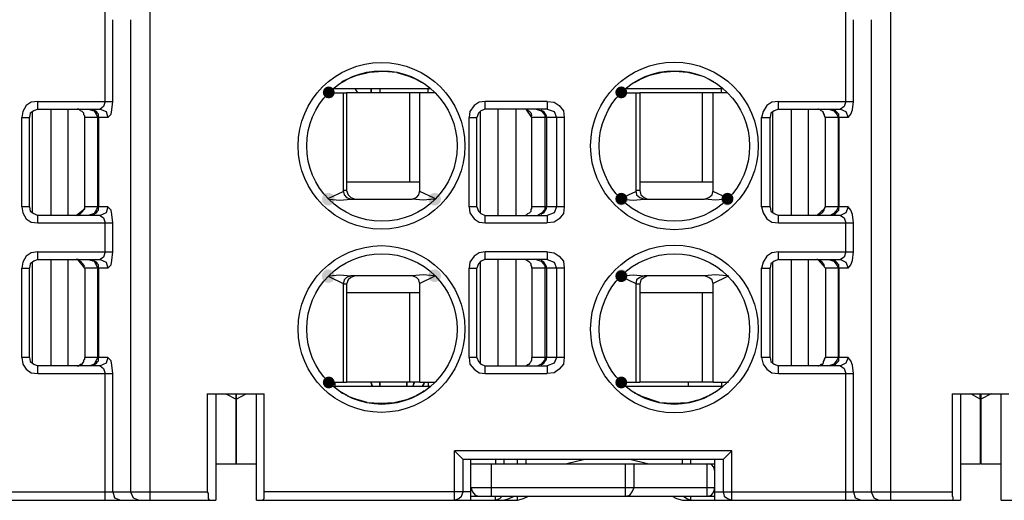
# Model space of a CAD drawing. Header units: inches. Extents: x 4 to 230, y 33 to 178.
# Tile 5 of 12: x 108 to 133, y 125 to 137. Entities that reach past the tile are written whole.
import ezdxf

# ---------------------------------------------------------------- set-up
doc = ezdxf.new("R2010")
doc.units = ezdxf.units.IN
doc.header["$MEASUREMENT"] = 0
doc.layers.add('PDF_0', color=7, linetype='Continuous')

msp = doc.modelspace()

# ---------------------------------------------------------------- hatches: boundary and pattern name
at = {"layer": 'PDF_0'}
h = msp.add_hatch(color=7, dxfattribs=at)
edge = h.paths.add_edge_path(flags=16)
edge.add_arc((116.008, 135.039), 0.147, 0, 360)
h = msp.add_hatch(color=7, dxfattribs=at)
edge = h.paths.add_edge_path(flags=16)
edge.add_arc((123.222, 135.039), 0.147, 0, 360)
h = msp.add_hatch(color=7, dxfattribs=at)
edge = h.paths.add_edge_path(flags=16)
edge.add_arc((115.997, 132.407), 0.157, 0, 360)
h = msp.add_hatch(color=7, dxfattribs=at)
edge = h.paths.add_edge_path(flags=16)
edge.add_arc((118.619, 132.407), 0.157, 0, 360)
h = msp.add_hatch(color=7, dxfattribs=at)
edge = h.paths.add_edge_path(flags=16)
edge.add_arc((123.222, 132.417), 0.147, 0, 360)
h = msp.add_hatch(color=7, dxfattribs=at)
edge = h.paths.add_edge_path(flags=16)
edge.add_arc((123.232, 132.407), 0.157, 0, 360)
h = msp.add_hatch(color=7, dxfattribs=at)
edge = h.paths.add_edge_path(flags=16)
edge.add_arc((125.832, 132.407), 0.157, 0, 360)
h = msp.add_hatch(color=7, dxfattribs=at)
edge = h.paths.add_edge_path(flags=16)
edge.add_arc((125.843, 132.417), 0.147, 0, 360)
h = msp.add_hatch(color=7, dxfattribs=at)
edge = h.paths.add_edge_path(flags=16)
edge.add_arc((115.997, 130.52), 0.157, 0, 360)
h = msp.add_hatch(color=7, dxfattribs=at)
edge = h.paths.add_edge_path(flags=16)
edge.add_arc((115.997, 130.499), 0.157, 0, 360)
h = msp.add_hatch(color=7, dxfattribs=at)
edge = h.paths.add_edge_path(flags=16)
edge.add_arc((118.619, 130.52), 0.157, 0, 360)
h = msp.add_hatch(color=7, dxfattribs=at)
edge = h.paths.add_edge_path(flags=16)
edge.add_arc((123.232, 130.52), 0.157, 0, 360)
h = msp.add_hatch(color=7, dxfattribs=at)
edge = h.paths.add_edge_path(flags=16)
edge.add_arc((123.222, 130.509), 0.147, 0, 360)
h = msp.add_hatch(color=7, dxfattribs=at)
edge = h.paths.add_edge_path(flags=16)
edge.add_arc((116.008, 127.888), 0.147, 0, 360)
h = msp.add_hatch(color=7, dxfattribs=at)
edge = h.paths.add_edge_path(flags=16)
edge.add_arc((123.222, 127.888), 0.147, 0, 360)

# ---------------------------------------------------------------- linework, layer by layer
at = {"layer": 'PDF_0', "lineweight": 30}
for points in [[(110.493, 134.818), (110.493, 137.041)], [(111.604, 124.983), (111.604, 137.041)], [(128.758, 134.818), (128.758, 137.041)], [(129.869, 124.983), (129.869, 137.041)], [(110.682, 134.818), (110.682, 136.832)], [(111.122, 136.832), (111.122, 125.193)], [(128.947, 134.818), (128.947, 136.832)], [(129.387, 136.832), (129.387, 125.193)], [(117.686, 135.531), (117.35, 135.552), (117.015, 135.531), (116.679, 135.448)], [(117.686, 135.531), (117.958, 135.448), (118.126, 135.385)], [(124.543, 135.552), (124.228, 135.531), (123.893, 135.448)], [(125.172, 135.448), (124.857, 135.531), (124.543, 135.552)], [(116.469, 135.364), (116.322, 135.301)], [(116.679, 135.448), (116.469, 135.364)], [(118.294, 135.28), (118.126, 135.385)], [(123.704, 135.364), (123.557, 135.28)], [(123.893, 135.448), (123.704, 135.364)], [(125.507, 135.301), (125.382, 135.364)], [(115.987, 135.028), (116.448, 135.028)], [(116.092, 135.133), (118.524, 135.133)], [(116.364, 135.028), (116.364, 132.617)], [(116.448, 135.028), (116.448, 132.617)], [(118.629, 135.028), (116.448, 135.028)], [(116.721, 135.028), (116.658, 135.133)], [(117.266, 135.133), (117.266, 135.028)], [(117.266, 135.133), (117.266, 135.028)], [(118, 135.028), (118, 132.826)], [(118.252, 132.617), (118.252, 135.028)], [(118.461, 135.028), (118.461, 135.133)], [(123.222, 135.028), (123.683, 135.028)], [(123.327, 135.133), (125.738, 135.133)], [(123.578, 135.028), (123.578, 132.617)], [(123.683, 135.028), (123.683, 132.617)], [(125.843, 135.028), (123.683, 135.028)], [(125.214, 135.028), (125.214, 132.826)], [(125.486, 132.617), (125.486, 135.028)], [(125.696, 135.028), (125.696, 135.133)], [(108.836, 134.818), (108.668, 134.797), (108.543, 134.714), (108.459, 134.567), (108.438, 134.42)], [(108.836, 134.63), (108.836, 134.818)], [(108.836, 134.818), (110.682, 134.818)], [(110.493, 134.818), (110.451, 134.693), (110.367, 134.63), (110.514, 134.567), (110.556, 134.42)], [(110.556, 134.42), (110.64, 134.504), (110.661, 134.609), (110.682, 134.818)], [(119.866, 134.818), (119.72, 134.797), (119.594, 134.714), (119.489, 134.567), (119.468, 134.42)], [(119.866, 134.63), (119.866, 134.818)], [(121.397, 134.818), (119.866, 134.818)], [(121.397, 134.818), (121.397, 134.63)], [(121.397, 134.818), (121.565, 134.797), (121.691, 134.714), (121.796, 134.588), (121.817, 134.42)], [(127.101, 134.818), (126.933, 134.797), (126.808, 134.714), (126.724, 134.567), (126.682, 134.42)], [(127.101, 134.63), (127.101, 134.818)], [(127.101, 134.818), (128.947, 134.818)], [(128.758, 134.818), (128.716, 134.693), (128.632, 134.63)], [(128.821, 134.42), (128.884, 134.504), (128.926, 134.609), (128.947, 134.818)], [(108.836, 134.63), (108.731, 134.588), (108.647, 134.525), (108.626, 134.42)], [(108.689, 134.567), (108.689, 132.071)], [(108.836, 134.63), (110.367, 134.63)], [(109.151, 134.63), (109.151, 132.008)], [(109.57, 134.63), (109.57, 132.008)], [(109.989, 134.42), (109.989, 134.462), (109.969, 134.483), (109.969, 134.525), (109.927, 134.567), (109.885, 134.588), (109.843, 134.63), (109.801, 134.63)], [(110.073, 134.63), (110.22, 134.588), (110.283, 134.483), (110.304, 134.42)], [(110.325, 134.42), (110.325, 134.504), (110.304, 134.525), (110.283, 134.567), (110.199, 134.609)], [(119.866, 134.63), (119.762, 134.588), (119.699, 134.525), (119.657, 134.42)], [(119.741, 134.567), (119.741, 132.071)], [(121.397, 134.63), (119.866, 134.63)], [(120.181, 134.63), (120.181, 132.008)], [(120.621, 134.63), (120.621, 132.008)], [(121.02, 134.42), (120.873, 134.63), (120.831, 134.63)], [(121.125, 134.63), (121.25, 134.588), (121.334, 134.483), (121.334, 134.42)], [(121.376, 134.42), (121.376, 134.462), (121.355, 134.504), (121.334, 134.525), (121.313, 134.567), (121.271, 134.588), (121.25, 134.609)], [(121.397, 134.63), (121.565, 134.567), (121.628, 134.42)], [(127.101, 134.63), (126.996, 134.588), (126.912, 134.525), (126.891, 134.42)], [(126.954, 134.567), (126.954, 132.071)], [(127.101, 134.63), (128.632, 134.63)], [(127.416, 134.63), (127.416, 132.008)], [(127.835, 134.63), (127.835, 132.008)], [(128.255, 134.42), (128.234, 134.462), (128.234, 134.483), (128.213, 134.525), (128.213, 134.546), (128.192, 134.567), (128.15, 134.588), (128.129, 134.609), (128.087, 134.63), (128.066, 134.63)], [(128.338, 134.63), (128.464, 134.588), (128.548, 134.483), (128.569, 134.42)], [(128.59, 134.42), (128.59, 134.504), (128.506, 134.588), (128.464, 134.609)], [(128.632, 134.63), (128.758, 134.567), (128.821, 134.42)], [(108.438, 132.218), (108.438, 134.42)], [(108.438, 134.42), (108.626, 134.42)], [(108.626, 132.218), (108.626, 134.42)], [(109.989, 132.218), (109.989, 134.42)], [(110.556, 134.42), (109.989, 134.42)], [(110.304, 134.42), (110.304, 132.218)], [(110.325, 134.42), (110.325, 132.218)], [(119.468, 132.218), (119.468, 134.42)], [(119.468, 134.42), (119.657, 134.42)], [(119.657, 132.218), (119.657, 134.42)], [(121.02, 132.218), (121.02, 134.42)], [(121.817, 134.42), (121.02, 134.42)], [(121.334, 134.42), (121.334, 132.218)], [(121.376, 134.42), (121.376, 132.218)], [(121.628, 134.42), (121.628, 132.218)], [(121.817, 134.42), (121.817, 132.218)], [(126.682, 132.218), (126.682, 134.42)], [(126.682, 134.42), (126.891, 134.42)], [(126.891, 132.218), (126.891, 134.42)], [(128.255, 132.218), (128.255, 134.42)], [(128.821, 134.42), (128.255, 134.42)], [(128.569, 134.42), (128.569, 132.218)], [(128.59, 134.42), (128.59, 132.218)], [(116.008, 132.428), (116.364, 132.596)], [(116.448, 132.617), (116.364, 132.617)], [(116.364, 132.617), (116.385, 132.512), (116.448, 132.449), (116.553, 132.407)], [(118.252, 132.826), (116.448, 132.826)], [(116.448, 132.617), (116.49, 132.512), (116.553, 132.449), (116.658, 132.407)], [(118.063, 132.407), (118.168, 132.449), (118.231, 132.512), (118.252, 132.617)], [(118.608, 132.428), (118.252, 132.596)], [(123.222, 132.428), (123.578, 132.596)], [(123.683, 132.617), (123.578, 132.617)], [(123.578, 132.617), (123.599, 132.512), (123.683, 132.449), (123.788, 132.407)], [(125.486, 132.826), (123.683, 132.826)], [(123.683, 132.617), (123.704, 132.512), (123.788, 132.449), (123.872, 132.407)], [(125.277, 132.407), (125.382, 132.449), (125.466, 132.512), (125.486, 132.617)], [(125.843, 132.428), (125.486, 132.596)], [(115.987, 132.407), (116.008, 132.428)], [(116.008, 132.407), (116.281, 132.386), (116.553, 132.407)], [(116.553, 132.407), (118.063, 132.407)], [(118.608, 132.407), (118.336, 132.386), (118.063, 132.407)], [(118.608, 132.428), (118.629, 132.407)], [(123.243, 132.407), (123.515, 132.386), (123.788, 132.407)], [(123.788, 132.407), (125.277, 132.407)], [(125.822, 132.407), (125.549, 132.386), (125.277, 132.407)], [(108.626, 132.218), (108.438, 132.218)], [(108.438, 132.218), (108.459, 132.071), (108.543, 131.925), (108.668, 131.841), (108.836, 131.82)], [(108.626, 132.218), (108.647, 132.113), (108.731, 132.05), (108.836, 132.008)], [(109.78, 132.008), (109.989, 132.176), (109.989, 132.218)], [(110.556, 132.218), (109.989, 132.218)], [(110.304, 132.218), (110.283, 132.155), (110.22, 132.05), (110.073, 132.008)], [(110.199, 132.029), (110.283, 132.071), (110.304, 132.113), (110.325, 132.134), (110.325, 132.218)], [(110.556, 132.218), (110.514, 132.071), (110.367, 132.008)], [(110.682, 131.82), (110.661, 132.029), (110.64, 132.134), (110.556, 132.218)], [(119.657, 132.218), (119.468, 132.218)], [(119.468, 132.218), (119.489, 132.071), (119.594, 131.925), (119.72, 131.841), (119.866, 131.82)], [(119.657, 132.218), (119.699, 132.113), (119.762, 132.05), (119.866, 132.008)], [(120.81, 132.008), (120.852, 132.008), (120.894, 132.029), (120.915, 132.05), (120.957, 132.071), (120.999, 132.113), (120.999, 132.155), (121.02, 132.176), (121.02, 132.218)], [(121.817, 132.218), (121.02, 132.218)], [(121.334, 132.218), (121.334, 132.155), (121.25, 132.05), (121.167, 132.008)], [(121.25, 132.029), (121.271, 132.05), (121.313, 132.071), (121.334, 132.113), (121.355, 132.134), (121.376, 132.176), (121.376, 132.218)], [(121.817, 132.218), (121.796, 132.05), (121.691, 131.925), (121.565, 131.841), (121.397, 131.82)], [(121.628, 132.218), (121.565, 132.071), (121.397, 132.008)], [(126.891, 132.218), (126.682, 132.218)], [(126.682, 132.218), (126.724, 132.071), (126.808, 131.925), (126.933, 131.841), (127.101, 131.82)], [(126.891, 132.218), (126.912, 132.113), (126.996, 132.05), (127.101, 132.008)], [(128.045, 132.008), (128.234, 132.176), (128.255, 132.218)], [(128.821, 132.218), (128.255, 132.218)], [(128.569, 132.218), (128.548, 132.155), (128.464, 132.05), (128.38, 132.008)], [(128.464, 132.029), (128.506, 132.05), (128.59, 132.134), (128.59, 132.218)], [(128.821, 132.218), (128.758, 132.071), (128.632, 132.008)], [(128.947, 131.82), (128.926, 132.029), (128.884, 132.134), (128.821, 132.218)], [(108.836, 131.82), (108.836, 132.008)], [(110.367, 132.008), (108.836, 132.008)], [(110.367, 132.008), (110.451, 131.945), (110.493, 131.82)], [(119.866, 131.82), (119.866, 132.008)], [(119.866, 132.008), (121.397, 132.008)], [(121.397, 132.008), (121.397, 131.82)], [(127.101, 131.82), (127.101, 132.008)], [(128.632, 132.008), (127.101, 132.008)], [(128.632, 132.008), (128.716, 131.945), (128.758, 131.82)], [(108.836, 131.82), (110.682, 131.82)], [(110.493, 131.107), (110.493, 131.82)], [(110.682, 131.107), (110.682, 131.82)], [(119.866, 131.82), (121.397, 131.82)], [(127.101, 131.82), (128.947, 131.82)], [(128.758, 131.107), (128.758, 131.82)], [(128.947, 131.107), (128.947, 131.82)], [(108.836, 131.107), (108.668, 131.086), (108.543, 131.002), (108.459, 130.855), (108.438, 130.708)], [(108.836, 130.918), (108.731, 130.876), (108.647, 130.813), (108.626, 130.708)], [(108.836, 130.918), (108.836, 131.107)], [(108.836, 131.107), (110.682, 131.107)], [(108.836, 130.918), (110.367, 130.918)], [(109.151, 130.918), (109.151, 128.297)], [(109.57, 130.918), (109.57, 128.297)], [(109.989, 130.708), (109.822, 130.918), (109.78, 130.918)], [(110.073, 130.918), (110.22, 130.876), (110.283, 130.771), (110.304, 130.708)], [(110.325, 130.708), (110.325, 130.792), (110.304, 130.813), (110.283, 130.855), (110.199, 130.897)], [(110.493, 131.107), (110.451, 130.981), (110.367, 130.918), (110.514, 130.855), (110.556, 130.708)], [(110.556, 130.708), (110.64, 130.792), (110.661, 130.897), (110.682, 131.107)], [(119.866, 131.107), (119.72, 131.086), (119.594, 131.002), (119.489, 130.855), (119.468, 130.708)], [(119.866, 130.918), (119.762, 130.876), (119.699, 130.813), (119.657, 130.708)], [(119.866, 130.918), (119.866, 131.107)], [(121.397, 131.107), (119.866, 131.107)], [(121.397, 130.918), (119.866, 130.918)], [(120.181, 130.918), (120.181, 128.297)], [(120.621, 130.918), (120.621, 128.297)], [(121.02, 130.708), (121.02, 130.75), (120.999, 130.771), (120.999, 130.813), (120.957, 130.855), (120.915, 130.876), (120.894, 130.897), (120.852, 130.918), (120.81, 130.918)], [(121.125, 130.918), (121.25, 130.876), (121.334, 130.771), (121.334, 130.708)], [(121.376, 130.708), (121.376, 130.75), (121.355, 130.792), (121.334, 130.813), (121.313, 130.855), (121.271, 130.876), (121.25, 130.897)], [(121.397, 131.107), (121.397, 130.918)], [(121.397, 131.107), (121.565, 131.086), (121.691, 131.002), (121.796, 130.876), (121.817, 130.708)], [(121.397, 130.918), (121.565, 130.855), (121.628, 130.708)], [(127.101, 131.107), (126.933, 131.086), (126.808, 131.002), (126.724, 130.855), (126.682, 130.708)], [(127.101, 130.918), (126.996, 130.876), (126.912, 130.813), (126.891, 130.708)], [(127.101, 130.918), (127.101, 131.107)], [(127.101, 131.107), (128.947, 131.107)], [(127.101, 130.918), (128.632, 130.918)], [(127.416, 130.918), (127.416, 128.297)], [(127.835, 130.918), (127.835, 128.297)], [(128.255, 130.708), (128.066, 130.918), (128.045, 130.918)], [(128.338, 130.918), (128.464, 130.876), (128.548, 130.771), (128.569, 130.708)], [(128.59, 130.708), (128.59, 130.792), (128.506, 130.876), (128.464, 130.897)], [(128.758, 131.107), (128.716, 130.981), (128.632, 130.918)], [(128.632, 130.918), (128.758, 130.855), (128.821, 130.708)], [(128.821, 130.708), (128.884, 130.792), (128.926, 130.897), (128.947, 131.107)], [(108.438, 128.506), (108.438, 130.708)], [(108.438, 130.708), (108.626, 130.708)], [(108.626, 128.506), (108.626, 130.708)], [(108.689, 130.855), (108.689, 128.36)], [(109.989, 130.708), (109.989, 128.506)], [(110.556, 130.708), (109.989, 130.708)], [(110.304, 130.708), (110.304, 128.506)], [(110.325, 130.708), (110.325, 128.506)], [(119.468, 128.506), (119.468, 130.708)], [(119.468, 130.708), (119.657, 130.708)], [(119.657, 128.506), (119.657, 130.708)], [(119.741, 130.855), (119.741, 128.36)], [(121.02, 130.708), (121.02, 128.506)], [(121.817, 130.708), (121.02, 130.708)], [(121.334, 130.708), (121.334, 128.506)], [(121.376, 130.708), (121.376, 128.506)], [(121.628, 130.708), (121.628, 128.506)], [(121.817, 130.708), (121.817, 128.506)], [(126.682, 128.506), (126.682, 130.708)], [(126.682, 130.708), (126.891, 130.708)], [(126.891, 128.506), (126.891, 130.708)], [(126.954, 130.855), (126.954, 128.36)], [(128.255, 130.708), (128.255, 128.506)], [(128.821, 130.708), (128.255, 130.708)], [(128.569, 130.708), (128.569, 128.506)], [(128.59, 130.708), (128.59, 128.506)], [(116.008, 130.52), (116.281, 130.54), (116.553, 130.52)], [(116.008, 130.499), (116.364, 130.331)], [(116.553, 130.52), (116.448, 130.478), (116.385, 130.415), (116.364, 130.31)], [(116.658, 130.52), (116.553, 130.478), (116.49, 130.415), (116.448, 130.31)], [(118.063, 130.52), (116.553, 130.52)], [(118.608, 130.52), (118.336, 130.54), (118.063, 130.52)], [(118.252, 130.31), (118.231, 130.415), (118.168, 130.478), (118.063, 130.52)], [(118.608, 130.499), (118.252, 130.331)], [(118.629, 130.52), (118.608, 130.499)], [(123.222, 130.499), (123.578, 130.331)], [(123.243, 130.52), (123.515, 130.54), (123.788, 130.52)], [(123.788, 130.52), (123.683, 130.478), (123.599, 130.415), (123.578, 130.31)], [(123.872, 130.52), (123.788, 130.478), (123.704, 130.415), (123.683, 130.31)], [(125.277, 130.52), (123.788, 130.52)], [(125.822, 130.52), (125.549, 130.54), (125.277, 130.52)], [(125.486, 130.31), (125.466, 130.415), (125.382, 130.478), (125.277, 130.52)], [(125.843, 130.499), (125.486, 130.331)], [(125.864, 130.52), (125.822, 130.52)], [(125.864, 130.52), (125.843, 130.499)], [(116.364, 130.31), (116.364, 127.898)], [(116.448, 130.31), (116.364, 130.31)], [(116.448, 130.31), (116.448, 127.898)], [(118.252, 127.898), (118.252, 130.31)], [(123.578, 130.31), (123.578, 127.898)], [(123.683, 130.31), (123.578, 130.31)], [(123.683, 130.31), (123.683, 127.898)], [(125.486, 127.898), (125.486, 130.31)], [(118.252, 130.1), (116.448, 130.1)], [(118, 130.1), (118, 127.898)], [(125.486, 130.1), (123.683, 130.1)], [(125.214, 130.1), (125.214, 127.898)], [(108.626, 128.506), (108.438, 128.506)], [(108.438, 128.506), (108.459, 128.339), (108.543, 128.213), (108.668, 128.129), (108.836, 128.108)], [(108.626, 128.506), (108.647, 128.402), (108.731, 128.339), (108.836, 128.297)], [(109.801, 128.297), (109.843, 128.297), (109.885, 128.339), (109.927, 128.339), (109.948, 128.381), (109.969, 128.402), (109.969, 128.443), (109.989, 128.464), (109.989, 128.506)], [(110.556, 128.506), (109.989, 128.506)], [(110.304, 128.506), (110.283, 128.443), (110.22, 128.339), (110.115, 128.297)], [(110.199, 128.318), (110.283, 128.36), (110.304, 128.402), (110.325, 128.422), (110.325, 128.506)], [(110.556, 128.506), (110.514, 128.36), (110.367, 128.297)], [(110.682, 128.108), (110.661, 128.318), (110.64, 128.422), (110.556, 128.506)], [(119.657, 128.506), (119.468, 128.506)], [(119.468, 128.506), (119.489, 128.339), (119.594, 128.213), (119.72, 128.129), (119.866, 128.108)], [(119.657, 128.506), (119.699, 128.402), (119.762, 128.339), (119.866, 128.297)], [(120.831, 128.297), (120.873, 128.297), (120.894, 128.318), (120.936, 128.339), (120.957, 128.339), (120.978, 128.381), (120.999, 128.402), (121.02, 128.443), (121.02, 128.506)], [(121.817, 128.506), (121.02, 128.506)], [(121.334, 128.506), (121.334, 128.443), (121.25, 128.339), (121.167, 128.297)], [(121.25, 128.318), (121.271, 128.339), (121.313, 128.36), (121.334, 128.402), (121.355, 128.422), (121.376, 128.464), (121.376, 128.506)], [(121.817, 128.506), (121.796, 128.339), (121.691, 128.213), (121.565, 128.129), (121.397, 128.108)], [(121.628, 128.506), (121.565, 128.36), (121.397, 128.297)], [(126.891, 128.506), (126.682, 128.506)], [(126.682, 128.506), (126.724, 128.339), (126.808, 128.213), (126.933, 128.129), (127.101, 128.108)], [(126.891, 128.506), (126.912, 128.402), (126.996, 128.339), (127.101, 128.297)], [(128.066, 128.297), (128.087, 128.297), (128.129, 128.318), (128.15, 128.339), (128.192, 128.339), (128.213, 128.381), (128.213, 128.402), (128.234, 128.443), (128.234, 128.464), (128.255, 128.506)], [(128.821, 128.506), (128.255, 128.506)], [(128.569, 128.506), (128.548, 128.443), (128.464, 128.339), (128.338, 128.297)], [(128.464, 128.318), (128.506, 128.339), (128.59, 128.422), (128.59, 128.506)], [(128.821, 128.506), (128.758, 128.36), (128.632, 128.297)], [(128.947, 128.108), (128.926, 128.318), (128.884, 128.422), (128.821, 128.506)], [(108.836, 128.108), (108.836, 128.297)], [(110.367, 128.297), (108.836, 128.297)], [(110.367, 128.297), (110.451, 128.234), (110.493, 128.108)], [(119.866, 128.108), (119.866, 128.297)], [(119.866, 128.297), (121.397, 128.297)], [(121.397, 128.297), (121.397, 128.108)], [(127.101, 128.108), (127.101, 128.297)], [(128.632, 128.297), (127.101, 128.297)], [(128.632, 128.297), (128.716, 128.234), (128.758, 128.108)], [(108.836, 128.108), (110.682, 128.108)], [(110.493, 124.983), (110.493, 128.108)], [(110.682, 125.193), (110.682, 128.108)], [(119.866, 128.108), (121.397, 128.108)], [(127.101, 128.108), (128.947, 128.108)], [(128.758, 124.983), (128.758, 128.108)], [(128.947, 125.193), (128.947, 128.108)], [(115.987, 127.898), (116.448, 127.898)], [(116.092, 127.793), (118.524, 127.793)], [(116.113, 127.793), (116.113, 127.898)], [(116.155, 127.898), (116.155, 127.793)], [(118.252, 127.898), (116.448, 127.898)], [(117.077, 127.793), (117.056, 127.877), (117.077, 127.814)], [(117.266, 127.898), (117.266, 127.793)], [(117.266, 127.793), (117.266, 127.898)], [(118.105, 127.898), (118.084, 127.793)], [(118.126, 127.898), (118.084, 127.793)], [(118.252, 127.898), (118.629, 127.898)], [(118.461, 127.898), (118.461, 127.793)], [(123.222, 127.898), (123.683, 127.898)], [(123.327, 127.793), (125.738, 127.793)], [(125.486, 127.898), (123.683, 127.898)], [(124.878, 127.793), (124.878, 127.898)], [(125.486, 127.898), (125.864, 127.898)], [(125.696, 127.898), (125.696, 127.793)], [(113.009, 127.605), (113.009, 125.193)], [(113.009, 127.605), (114.414, 127.605)], [(113.219, 127.605), (113.219, 124.983)], [(113.471, 127.605), (113.722, 127.479), (113.974, 127.605)], [(114.225, 124.983), (114.225, 127.605)], [(114.414, 125.193), (114.414, 127.605)], [(116.302, 127.647), (116.343, 127.626)], [(116.343, 127.626), (116.448, 127.584)], [(116.448, 127.584), (116.49, 127.542)], [(116.952, 127.395), (116.679, 127.479), (116.49, 127.542)], [(117.958, 127.479), (118.168, 127.563)], [(118.168, 127.563), (118.189, 127.584)], [(118.189, 127.584), (118.315, 127.647)], [(118.315, 127.647), (118.357, 127.689)], [(123.536, 127.647), (123.557, 127.626)], [(123.557, 127.626), (123.662, 127.584)], [(123.662, 127.584), (123.725, 127.542)], [(124.165, 127.395), (123.725, 127.542)], [(125.172, 127.479), (125.382, 127.563)], [(125.382, 127.563), (125.403, 127.584)], [(125.403, 127.584), (125.528, 127.647)], [(125.528, 127.647), (125.591, 127.689)], [(131.379, 127.605), (131.379, 125.193)], [(131.379, 127.605), (132.784, 127.605)], [(131.589, 127.605), (131.589, 124.983)], [(132.071, 127.479), (131.84, 127.605)], [(132.071, 127.479), (132.071, 127.605)], [(132.092, 127.605), (132.092, 127.479)], [(132.344, 127.605), (132.092, 127.479)], [(132.595, 124.983), (132.595, 127.605)], [(116.952, 127.395), (117.287, 127.374), (117.623, 127.395), (117.958, 127.479)], [(124.165, 127.395), (124.501, 127.374), (124.857, 127.395), (125.172, 127.479)], [(132.071, 127.479), (132.071, 125.885)], [(132.092, 127.479), (132.092, 125.885)], [(119.112, 124.983), (119.112, 126.2)], [(125.948, 126.2), (119.112, 126.2)], [(119.321, 125.99), (119.112, 126.2)], [(125.738, 125.99), (125.948, 126.2)], [(125.948, 124.983), (125.948, 126.2)], [(113.219, 125.885), (114.225, 125.885)], [(119.321, 125.193), (119.321, 125.99)], [(125.738, 125.99), (119.321, 125.99)], [(119.51, 124.983), (119.51, 125.99)], [(119.51, 125.885), (125.528, 125.885)], [(120.013, 125.885), (120.013, 125.088)], [(120.118, 125.99), (120.118, 125.885)], [(120.328, 125.99), (120.328, 125.885)], [(120.663, 125.885), (120.663, 125.99)], [(120.873, 125.885), (120.873, 125.99)], [(122.32, 125.99), (121.88, 125.885)], [(123.327, 125.088), (123.327, 125.885)], [(123.872, 125.885), (123.431, 125.99)], [(123.536, 125.298), (123.536, 125.885)], [(124.732, 125.885), (124.732, 125.99)], [(124.941, 125.885), (124.941, 125.99)], [(125.34, 125.088), (125.34, 125.885)], [(125.528, 125.696), (125.507, 125.801), (125.445, 125.864), (125.34, 125.885)], [(125.528, 124.983), (125.528, 125.99)], [(125.738, 125.99), (125.738, 125.193)], [(131.589, 125.885), (132.071, 125.885)], [(132.092, 125.885), (132.595, 125.885)], [(88.201, 125.193), (113.009, 125.193)], [(110.682, 125.193), (110.723, 125.046), (110.87, 124.983)], [(111.122, 125.193), (111.185, 125.046), (111.332, 124.983)], [(113.009, 125.193), (113.03, 125.151), (113.03, 125.025), (113.051, 125.004), (113.051, 124.983)], [(114.393, 124.983), (114.393, 125.004), (114.414, 125.025), (114.414, 125.193)], [(119.51, 125.193), (114.414, 125.193)], [(119.112, 124.983), (119.216, 125.025), (119.279, 125.088), (119.321, 125.193)], [(119.51, 125.298), (125.528, 125.298)], [(119.51, 125.298), (119.552, 125.193), (119.615, 125.109), (119.72, 125.088)], [(119.51, 125.088), (125.528, 125.088)], [(120.118, 124.983), (120.118, 125.088)], [(120.118, 124.983), (120.223, 125.025), (120.286, 125.088)], [(120.328, 124.983), (120.454, 125.025), (120.579, 125.088)], [(120.663, 124.983), (120.663, 125.088)], [(120.663, 124.983), (120.81, 125.025), (120.936, 125.088)], [(123.327, 125.088), (123.431, 125.109), (123.494, 125.193), (123.536, 125.298)], [(124.48, 125.088), (124.585, 125.025), (124.732, 124.983)], [(124.753, 125.088), (124.836, 125.025), (124.941, 124.983)], [(124.941, 124.983), (124.941, 125.088)], [(125.34, 125.088), (125.445, 125.109), (125.507, 125.193), (125.528, 125.298)], [(125.528, 125.193), (131.379, 125.193)], [(125.738, 125.193), (125.759, 125.088), (125.843, 125.025), (125.948, 124.983)], [(128.947, 125.193), (128.989, 125.046), (129.135, 124.983)], [(129.387, 125.193), (129.45, 125.046), (129.576, 124.983)], [(131.379, 125.193), (131.379, 125.088), (131.4, 125.067), (131.4, 125.004), (131.421, 124.983)], [(88.201, 124.983), (113.219, 124.983)], [(114.225, 124.983), (120.663, 124.983)], [(124.732, 124.983), (131.589, 124.983)], [(132.595, 124.983), (185.147, 124.983)]]:
    msp.add_lwpolyline(points, dxfattribs=at)
for points in [[(117.056, 135.133), (117.056, 135.028), (117.056, 135.133)], [(117.937, 127.793), (117.937, 127.898), (117.937, 127.793)], [(118.357, 127.898), (118.357, 127.877), (118.315, 127.793), (118.336, 127.814), (118.357, 127.856), (118.357, 127.898)], [(113.722, 127.605), (113.722, 127.479), (113.722, 127.605)], [(113.722, 127.479), (113.722, 125.885), (113.722, 127.479)]]:
    msp.add_lwpolyline(points, close=True, dxfattribs=at)
for centre, radius in [((117.308, 133.72), 2.055), ((124.532, 133.72), 2.066), ((117.319, 133.718), 1.856), ((124.532, 133.718), 1.856), ((117.308, 129.206), 2.055), ((124.532, 129.206), 2.066), ((117.319, 129.205), 1.856), ((124.532, 129.205), 1.856)]:
    msp.add_circle(centre, radius, dxfattribs=at)
for points in [[(121.02, 134.462), (121.02, 134.546), (120.925, 134.583), (120.873, 134.63)], [(109.822, 132.008), (109.935, 132.091), (109.907, 132.063), (109.989, 132.176)], [(128.066, 132.008), (128.132, 132.036), (128.231, 132.094), (128.234, 132.176)], [(109.989, 130.75), (109.907, 130.864), (109.935, 130.835), (109.822, 130.918)], [(128.234, 130.75), (128.231, 130.832), (128.132, 130.89), (128.066, 130.918)]]:
    msp.add_open_spline(points, degree=3, dxfattribs=at)

doc.saveas('drawing.dxf')
